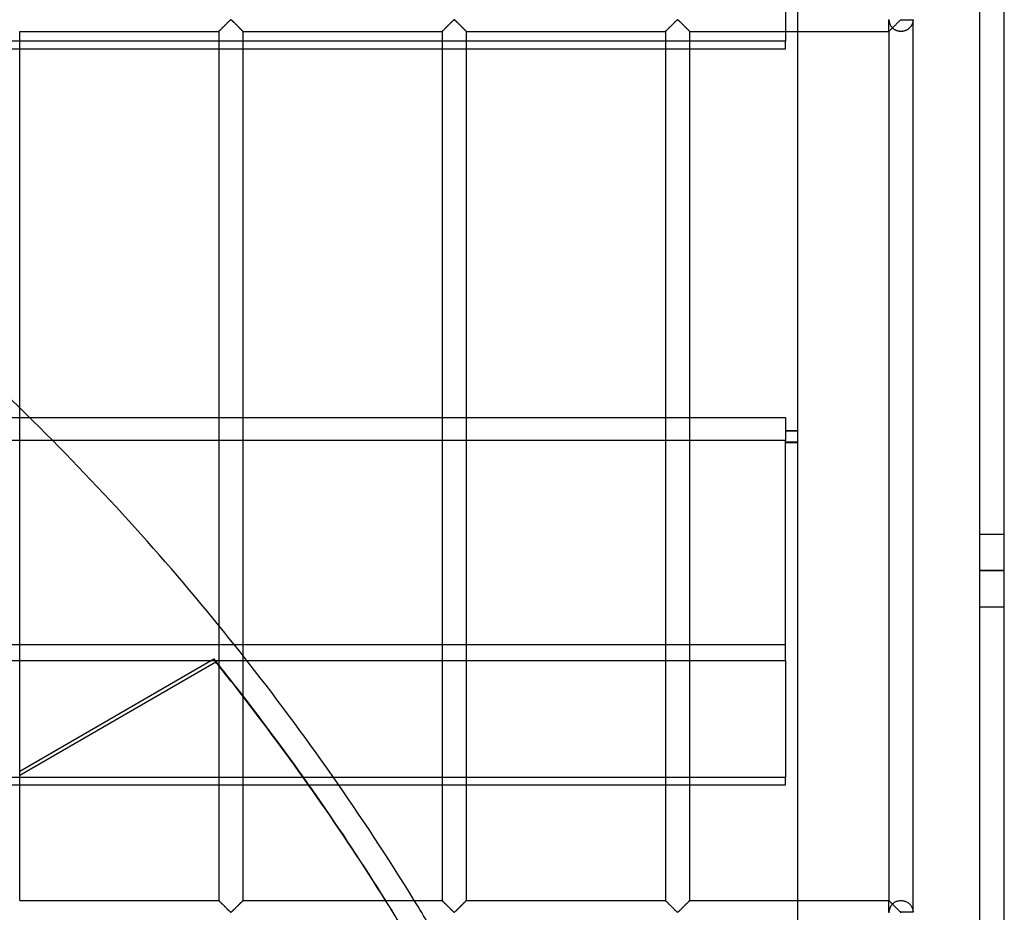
# Model space of a CAD drawing. Header units: millimetres. Extents: x -572 to 572, y -572 to 572.
# Tile 58 of 59: x 370 to 572, y 276 to 459. Entities that reach past the tile are written whole.
import ezdxf

# ---------------------------------------------------------------- set-up
doc = ezdxf.new("R2010")
doc.units = ezdxf.units.MM
doc.layers.add('MAIN-1', color=7, linetype='Continuous')
doc.layers.add('MAIN-2', color=7, linetype='Continuous')

msp = doc.modelspace()

# ---------------------------------------------------------------- linework, layer by layer
at = {"layer": 'MAIN-1'}
for p, q in [((572.5, -572.5), (572.5, 572.5)), ((411.65, 457.59), (411.76, 457.7)), ((411.76, 457.7), (411.87, 457.81)), ((411.87, 457.81), (411.99, 457.92)), ((411.99, 457.92), (412.11, 458.04)), ((412.11, 458.04), (412.23, 458.16)), ((412.23, 458.16), (412.35, 458.28)), ((412.35, 458.28), (412.47, 458.4)), ((412.47, 458.4), (412.58, 458.52)), ((412.58, 458.52), (412.7, 458.63)), ((412.7, 458.63), (412.81, 458.75)), ((412.81, 458.75), (412.93, 458.86)), ((412.93, 458.86), (413.03, 458.96)), ((413.03, 458.96), (413.13, 459.06)), ((413.13, 459.06), (413.23, 459.16)), ((413.23, 459.16), (413.32, 459.24)), ((413.32, 459.24), (413.44, 459.3)), ((413.44, 459.3), (413.51, 459.27)), ((413.51, 459.27), (413.57, 459.23)), ((413.57, 459.23), (413.62, 459.18)), ((413.62, 459.18), (413.67, 459.13)), ((413.67, 459.13), (413.73, 459.08)), ((413.73, 459.08), (413.79, 459.02)), ((413.79, 459.02), (413.84, 458.96)), ((413.84, 458.96), (413.91, 458.9)), ((413.91, 458.9), (413.97, 458.84)), ((413.97, 458.84), (414.03, 458.78)), ((414.03, 458.78), (414.1, 458.71)), ((414.1, 458.71), (414.16, 458.65)), ((414.16, 458.65), (414.23, 458.58)), ((414.23, 458.58), (414.3, 458.51)), ((414.3, 458.51), (414.36, 458.45)), ((414.36, 458.45), (414.43, 458.38)), ((414.43, 458.38), (414.5, 458.31)), ((414.5, 458.31), (414.57, 458.24)), ((414.57, 458.24), (414.64, 458.17)), ((414.64, 458.17), (414.71, 458.1)), ((414.71, 458.1), (414.78, 458.03)), ((414.78, 458.03), (414.84, 457.97)), ((414.84, 457.97), (414.91, 457.9)), ((414.91, 457.9), (414.98, 457.83)), ((414.98, 457.83), (415.04, 457.77)), ((415.04, 457.77), (415.11, 457.7)), ((415.11, 457.7), (415.17, 457.64)), ((457.59, 457.59), (457.7, 457.7)), ((457.7, 457.7), (457.81, 457.81)), ((457.81, 457.81), (457.93, 457.92)), ((457.93, 457.92), (458.04, 458.04)), ((458.04, 458.04), (458.16, 458.16)), ((458.16, 458.16), (458.28, 458.28)), ((458.28, 458.28), (458.4, 458.4)), ((458.4, 458.4), (458.52, 458.52)), ((458.52, 458.52), (458.64, 458.63)), ((458.64, 458.63), (458.75, 458.75)), ((458.75, 458.75), (458.86, 458.86)), ((458.86, 458.86), (458.97, 458.96)), ((458.97, 458.96), (459.07, 459.06)), ((459.07, 459.06), (459.17, 459.16)), ((459.17, 459.16), (459.26, 459.24)), ((459.26, 459.24), (459.37, 459.3)), ((459.37, 459.3), (459.45, 459.27)), ((459.45, 459.27), (459.5, 459.23)), ((459.5, 459.23), (459.56, 459.18)), ((459.56, 459.18), (459.61, 459.13)), ((459.61, 459.13), (459.67, 459.08)), ((459.67, 459.08), (459.72, 459.02)), ((459.72, 459.02), (459.78, 458.96)), ((459.78, 458.96), (459.84, 458.9)), ((459.84, 458.9), (459.91, 458.84)), ((459.91, 458.84), (459.97, 458.78)), ((459.97, 458.78), (460.03, 458.71)), ((460.03, 458.71), (460.1, 458.65)), ((460.1, 458.65), (460.17, 458.58)), ((460.17, 458.58), (460.23, 458.51)), ((460.23, 458.51), (460.3, 458.45)), ((460.3, 458.45), (460.37, 458.38)), ((460.37, 458.38), (460.44, 458.31)), ((460.44, 458.31), (460.51, 458.24)), ((460.51, 458.24), (460.58, 458.17)), ((460.58, 458.17), (460.65, 458.1)), ((460.65, 458.1), (460.71, 458.03)), ((460.71, 458.03), (460.78, 457.97)), ((460.78, 457.97), (460.85, 457.9)), ((460.85, 457.9), (460.92, 457.83)), ((460.92, 457.83), (460.98, 457.77)), ((460.98, 457.77), (461.05, 457.7)), ((461.05, 457.7), (461.11, 457.64)), ((503.53, 457.59), (503.63, 457.7)), ((503.63, 457.7), (503.75, 457.81)), ((503.75, 457.81), (503.86, 457.92)), ((503.86, 457.92), (503.98, 458.04)), ((503.98, 458.04), (504.1, 458.16)), ((504.1, 458.16), (504.22, 458.28)), ((504.22, 458.28), (504.34, 458.4)), ((504.34, 458.4), (504.46, 458.52)), ((504.46, 458.52), (504.58, 458.63)), ((504.58, 458.63), (504.69, 458.75)), ((504.69, 458.75), (504.8, 458.86)), ((504.8, 458.86), (504.91, 458.96)), ((504.91, 458.96), (505.01, 459.06)), ((505.01, 459.06), (505.11, 459.16)), ((505.11, 459.16), (505.2, 459.24)), ((505.2, 459.24), (505.31, 459.3)), ((505.31, 459.3), (505.39, 459.27)), ((505.39, 459.27), (505.44, 459.23)), ((505.44, 459.23), (505.49, 459.18)), ((505.49, 459.18), (505.55, 459.13)), ((505.55, 459.13), (505.6, 459.08)), ((505.6, 459.08), (505.66, 459.02)), ((505.66, 459.02), (505.72, 458.96)), ((505.72, 458.96), (505.78, 458.9)), ((505.78, 458.9), (505.84, 458.84)), ((505.84, 458.84), (505.91, 458.78)), ((505.91, 458.78), (505.97, 458.71)), ((505.97, 458.71), (506.04, 458.65)), ((506.04, 458.65), (506.1, 458.58)), ((506.1, 458.58), (506.17, 458.51)), ((506.17, 458.51), (506.24, 458.45)), ((506.24, 458.45), (506.31, 458.38)), ((506.31, 458.38), (506.38, 458.31)), ((506.38, 458.31), (506.44, 458.24)), ((506.44, 458.24), (506.51, 458.17)), ((506.51, 458.17), (506.58, 458.1)), ((506.58, 458.1), (506.65, 458.03)), ((506.65, 458.03), (506.72, 457.97)), ((506.72, 457.97), (506.79, 457.9)), ((506.79, 457.9), (506.85, 457.83)), ((506.85, 457.83), (506.92, 457.77)), ((506.92, 457.77), (506.98, 457.7)), ((506.98, 457.7), (507.05, 457.64)), ((549.46, 457.59), (549.57, 457.7)), ((549.57, 457.7), (549.68, 457.81)), ((549.68, 457.81), (549.8, 457.92)), ((549.8, 457.92), (549.92, 458.04)), ((549.92, 458.04), (550.04, 458.16)), ((550.04, 458.16), (550.16, 458.28)), ((550.16, 458.28), (550.28, 458.4)), ((550.28, 458.4), (550.4, 458.52)), ((550.4, 458.52), (550.51, 458.63)), ((550.51, 458.63), (550.63, 458.75)), ((550.63, 458.75), (550.74, 458.86)), ((550.74, 458.86), (550.85, 458.96)), ((550.85, 458.96), (550.95, 459.06)), ((550.95, 459.06), (551.04, 459.16)), ((551.04, 459.16), (551.14, 459.24)), ((551.14, 459.24), (551.25, 459.3)), ((551.25, 459.3), (551.25, 459.37)), ((551.25, 459.3), (553.75, 459.3)), ((553.75, 275.7), (553.75, 459.3)), ((370, 278.12), (370, 456.88)), ((370, 456.88), (410.94, 456.88)), ((410.94, 456.88), (410.94, 278.12)), ((410.94, 456.88), (410.95, 456.88)), ((410.95, 456.88), (410.97, 456.9)), ((410.97, 456.9), (411, 456.94)), ((411, 456.94), (411.05, 456.98)), ((411.05, 456.98), (411.11, 457.04)), ((411.11, 457.04), (411.18, 457.11)), ((411.18, 457.11), (411.26, 457.19)), ((411.26, 457.19), (411.35, 457.28)), ((411.35, 457.28), (411.44, 457.38)), ((411.44, 457.38), (411.55, 457.48)), ((411.55, 457.48), (411.65, 457.59)), ((415.17, 457.64), (415.23, 457.58)), ((415.23, 457.58), (415.29, 457.52)), ((415.29, 457.52), (415.35, 457.46)), ((415.35, 457.46), (415.41, 457.4)), ((415.41, 457.4), (415.47, 457.34)), ((415.47, 457.34), (415.52, 457.29)), ((415.52, 457.29), (415.58, 457.24)), ((415.58, 457.24), (415.63, 457.19)), ((415.63, 457.19), (415.67, 457.14)), ((415.67, 457.14), (415.72, 457.09)), ((415.72, 457.09), (415.76, 457.05)), ((415.76, 457.05), (415.79, 457.02)), ((415.79, 457.02), (415.83, 456.98)), ((415.83, 456.98), (415.86, 456.96)), ((415.86, 456.96), (415.88, 456.93)), ((415.88, 456.93), (415.9, 456.91)), ((415.9, 456.91), (415.92, 456.9)), ((415.92, 456.9), (415.93, 456.88)), ((415.93, 456.88), (415.93, 456.88)), ((415.93, 456.88), (415.94, 456.88)), ((415.94, 278.12), (415.94, 456.88)), ((415.94, 456.88), (456.88, 456.88)), ((456.88, 456.88), (456.9, 456.9)), ((456.88, 456.88), (456.88, 278.12)), ((456.88, 456.88), (456.88, 456.88)), ((456.9, 456.9), (456.94, 456.94)), ((456.94, 456.94), (456.98, 456.98)), ((456.98, 456.98), (457.04, 457.04)), ((457.04, 457.04), (457.11, 457.11)), ((457.11, 457.11), (457.2, 457.19)), ((457.2, 457.19), (457.28, 457.28)), ((457.28, 457.28), (457.38, 457.38)), ((457.38, 457.38), (457.48, 457.48)), ((457.48, 457.48), (457.59, 457.59)), ((461.11, 457.64), (461.17, 457.58)), ((461.17, 457.58), (461.23, 457.52)), ((461.23, 457.52), (461.29, 457.46)), ((461.29, 457.46), (461.35, 457.4)), ((461.35, 457.4), (461.41, 457.34)), ((461.41, 457.34), (461.46, 457.29)), ((461.46, 457.29), (461.51, 457.24)), ((461.51, 457.24), (461.56, 457.19)), ((461.56, 457.19), (461.61, 457.14)), ((461.61, 457.14), (461.65, 457.09)), ((461.65, 457.09), (461.69, 457.05)), ((461.69, 457.05), (461.73, 457.02)), ((461.73, 457.02), (461.76, 456.98)), ((461.76, 456.98), (461.79, 456.96)), ((461.79, 456.96), (461.82, 456.93)), ((461.82, 456.93), (461.84, 456.91)), ((461.84, 456.91), (461.85, 456.9)), ((461.85, 456.9), (461.86, 456.88)), ((461.86, 456.88), (461.87, 456.88)), ((461.87, 278.12), (461.87, 456.88)), ((461.87, 456.88), (461.87, 456.88)), ((461.87, 456.88), (502.81, 456.88)), ((502.81, 456.88), (502.81, 278.12)), ((502.81, 456.88), (502.82, 456.88)), ((502.82, 456.88), (502.84, 456.9)), ((502.84, 456.9), (502.88, 456.94)), ((502.88, 456.94), (502.92, 456.98)), ((502.92, 456.98), (502.98, 457.04)), ((502.98, 457.04), (503.05, 457.11)), ((503.05, 457.11), (503.13, 457.19)), ((503.13, 457.19), (503.22, 457.28)), ((503.22, 457.28), (503.32, 457.38)), ((503.32, 457.38), (503.42, 457.48)), ((503.42, 457.48), (503.53, 457.59)), ((507.05, 457.64), (507.11, 457.58)), ((507.11, 457.58), (507.17, 457.52)), ((507.17, 457.52), (507.23, 457.46)), ((507.23, 457.46), (507.29, 457.4)), ((507.29, 457.4), (507.34, 457.34)), ((507.34, 457.34), (507.4, 457.29)), ((507.4, 457.29), (507.45, 457.24)), ((507.45, 457.24), (507.5, 457.19)), ((507.5, 457.19), (507.55, 457.14)), ((507.55, 457.14), (507.59, 457.09)), ((507.59, 457.09), (507.63, 457.05)), ((507.63, 457.05), (507.67, 457.02)), ((507.67, 457.02), (507.7, 456.98)), ((507.7, 456.98), (507.73, 456.96)), ((507.73, 456.96), (507.75, 456.93)), ((507.75, 456.93), (507.78, 456.91)), ((507.78, 456.91), (507.79, 456.9)), ((507.79, 456.9), (507.8, 456.88)), ((507.8, 456.88), (507.81, 456.88)), ((507.81, 278.12), (507.81, 456.88)), ((507.81, 456.88), (507.81, 456.88)), ((507.81, 456.88), (548.75, 456.88)), ((530, 456.88), (530, 278.12)), ((548.75, 456.88), (548.75, 278.12)), ((548.75, 456.88), (548.76, 456.88)), ((548.76, 456.88), (548.78, 456.9)), ((548.78, 456.9), (548.81, 456.94)), ((548.81, 456.94), (548.86, 456.98)), ((548.86, 456.98), (548.92, 457.04)), ((548.92, 457.04), (548.99, 457.11)), ((548.99, 457.11), (549.07, 457.19)), ((549.07, 457.19), (549.16, 457.28)), ((549.16, 457.28), (549.26, 457.38)), ((549.26, 457.38), (549.36, 457.48)), ((549.36, 457.48), (549.46, 457.59)), ((370, 377.49), (372.02, 377.49)), ((376.78, 372.74), (370, 372.74)), ((370, 304.74), (409.96, 327.81)), ((370, 327.49), (409.4, 327.49)), ((410.36, 327.14), (370, 303.84)), ((409.96, 327.81), (410.36, 327.14)), ((410.22, 327.49), (410.94, 327.49)), ((415.94, 327.49), (416.71, 327.49)), ((434.54, 303.44), (428.4, 303.44)), ((429.49, 301.9), (435.61, 301.9)), ((370, 278.12), (410.94, 278.12)), ((410.95, 278.12), (410.94, 278.12)), ((410.94, 278.12), (410.94, 278.12)), ((410.96, 278.1), (410.95, 278.12)), ((410.97, 278.09), (410.96, 278.1)), ((411, 278.07), (410.97, 278.09)), ((411.02, 278.04), (411, 278.07)), ((411.05, 278.02), (411.02, 278.04)), ((411.08, 277.98), (411.05, 278.02)), ((411.12, 277.95), (411.08, 277.98)), ((411.16, 277.91), (411.12, 277.95)), ((411.2, 277.86), (411.16, 277.91)), ((411.25, 277.81), (411.2, 277.86)), ((411.3, 277.76), (411.25, 277.81)), ((411.35, 277.71), (411.3, 277.76)), ((411.41, 277.66), (411.35, 277.71)), ((411.46, 277.6), (411.41, 277.66)), ((411.52, 277.54), (411.46, 277.6)), ((411.58, 277.48), (411.52, 277.54)), ((411.64, 277.42), (411.58, 277.48)), ((415.33, 277.52), (415.22, 277.41)), ((415.43, 277.62), (415.33, 277.52)), ((415.53, 277.72), (415.43, 277.62)), ((415.62, 277.81), (415.53, 277.72)), ((415.7, 277.89), (415.62, 277.81)), ((415.77, 277.96), (415.7, 277.89)), ((415.83, 278.02), (415.77, 277.96)), ((415.87, 278.06), (415.83, 278.02)), ((415.91, 278.1), (415.87, 278.06)), ((415.93, 278.12), (415.91, 278.1)), ((415.94, 278.12), (415.93, 278.12)), ((415.94, 278.12), (456.88, 278.12)), ((456.89, 278.12), (456.88, 278.12)), ((456.88, 278.12), (456.88, 278.12)), ((456.9, 278.1), (456.89, 278.12)), ((456.91, 278.09), (456.9, 278.1)), ((456.93, 278.07), (456.91, 278.09)), ((456.96, 278.04), (456.93, 278.07)), ((456.99, 278.02), (456.96, 278.04)), ((457.02, 277.98), (456.99, 278.02)), ((457.06, 277.95), (457.02, 277.98)), ((457.1, 277.91), (457.06, 277.95)), ((457.14, 277.86), (457.1, 277.91)), ((457.19, 277.81), (457.14, 277.86)), ((457.24, 277.76), (457.19, 277.81)), ((457.29, 277.71), (457.24, 277.76)), ((457.34, 277.66), (457.29, 277.71)), ((457.4, 277.6), (457.34, 277.66)), ((457.46, 277.54), (457.4, 277.6)), ((457.52, 277.48), (457.46, 277.54)), ((457.58, 277.42), (457.52, 277.48)), ((461.27, 277.52), (461.16, 277.41)), ((461.37, 277.62), (461.27, 277.52)), ((461.47, 277.72), (461.37, 277.62)), ((461.55, 277.81), (461.47, 277.72)), ((461.64, 277.89), (461.55, 277.81)), ((461.71, 277.96), (461.64, 277.89)), ((461.77, 278.02), (461.71, 277.96)), ((461.81, 278.06), (461.77, 278.02)), ((461.85, 278.1), (461.81, 278.06)), ((461.87, 278.12), (461.85, 278.1)), ((461.87, 278.12), (461.87, 278.12)), ((461.87, 278.12), (502.81, 278.12)), ((502.82, 278.12), (502.81, 278.12)), ((502.83, 278.1), (502.82, 278.12)), ((502.82, 278.12), (502.82, 278.12)), ((502.85, 278.09), (502.83, 278.1)), ((502.87, 278.07), (502.85, 278.09)), ((502.89, 278.04), (502.87, 278.07)), ((502.92, 278.02), (502.89, 278.04)), ((502.96, 277.98), (502.92, 278.02)), ((502.99, 277.95), (502.96, 277.98)), ((503.03, 277.91), (502.99, 277.95)), ((503.08, 277.86), (503.03, 277.91)), ((503.12, 277.81), (503.08, 277.86)), ((503.17, 277.76), (503.12, 277.81)), ((503.23, 277.71), (503.17, 277.76)), ((503.28, 277.66), (503.23, 277.71)), ((503.34, 277.6), (503.28, 277.66)), ((503.4, 277.54), (503.34, 277.6)), ((503.46, 277.48), (503.4, 277.54)), ((503.52, 277.42), (503.46, 277.48)), ((507.2, 277.52), (507.1, 277.41)), ((507.31, 277.62), (507.2, 277.52)), ((507.4, 277.72), (507.31, 277.62)), ((507.49, 277.81), (507.4, 277.72)), ((507.57, 277.89), (507.49, 277.81)), ((507.64, 277.96), (507.57, 277.89)), ((507.7, 278.02), (507.64, 277.96)), ((507.75, 278.06), (507.7, 278.02)), ((507.78, 278.1), (507.75, 278.06)), ((507.8, 278.12), (507.78, 278.1)), ((507.81, 278.12), (507.8, 278.12)), ((507.81, 278.12), (548.75, 278.12)), ((548.76, 278.12), (548.75, 278.12)), ((548.75, 278.12), (548.75, 278.12)), ((548.77, 278.1), (548.76, 278.12)), ((548.79, 278.09), (548.77, 278.1)), ((548.81, 278.07), (548.79, 278.09)), ((548.83, 278.04), (548.81, 278.07)), ((548.86, 278.02), (548.83, 278.04)), ((548.89, 277.98), (548.86, 278.02)), ((548.93, 277.95), (548.89, 277.98)), ((548.97, 277.91), (548.93, 277.95)), ((549.01, 277.86), (548.97, 277.91)), ((549.06, 277.81), (549.01, 277.86)), ((549.11, 277.76), (549.06, 277.81)), ((549.16, 277.71), (549.11, 277.76)), ((549.22, 277.66), (549.16, 277.71)), ((549.28, 277.6), (549.22, 277.66)), ((549.33, 277.54), (549.28, 277.6)), ((549.39, 277.48), (549.33, 277.54)), ((549.45, 277.42), (549.39, 277.48)), ((411.7, 277.36), (411.64, 277.42)), ((411.77, 277.3), (411.7, 277.36)), ((411.83, 277.23), (411.77, 277.3)), ((411.9, 277.17), (411.83, 277.23)), ((411.96, 277.1), (411.9, 277.17)), ((412.03, 277.03), (411.96, 277.1)), ((412.1, 276.97), (412.03, 277.03)), ((412.17, 276.9), (412.1, 276.97)), ((412.24, 276.83), (412.17, 276.9)), ((412.31, 276.76), (412.24, 276.83)), ((412.37, 276.69), (412.31, 276.76)), ((412.44, 276.62), (412.37, 276.69)), ((412.51, 276.55), (412.44, 276.62)), ((412.58, 276.49), (412.51, 276.55)), ((412.65, 276.42), (412.58, 276.49)), ((412.71, 276.35), (412.65, 276.42)), ((412.78, 276.29), (412.71, 276.35)), ((412.84, 276.22), (412.78, 276.29)), ((412.91, 276.16), (412.84, 276.22)), ((412.97, 276.1), (412.91, 276.16)), ((413.03, 276.04), (412.97, 276.1)), ((413.09, 275.98), (413.03, 276.04)), ((413.15, 275.92), (413.09, 275.98)), ((413.2, 275.87), (413.15, 275.92)), ((413.26, 275.82), (413.2, 275.87)), ((413.31, 275.77), (413.26, 275.82)), ((413.36, 275.73), (413.31, 275.77)), ((413.44, 275.7), (413.36, 275.73)), ((413.55, 275.76), (413.44, 275.7)), ((413.64, 275.84), (413.55, 275.76)), ((413.74, 275.94), (413.64, 275.84)), ((413.84, 276.04), (413.74, 275.94)), ((413.95, 276.14), (413.84, 276.04)), ((414.06, 276.25), (413.95, 276.14)), ((414.17, 276.37), (414.06, 276.25)), ((414.29, 276.48), (414.17, 276.37)), ((414.41, 276.6), (414.29, 276.48)), ((414.53, 276.72), (414.41, 276.6)), ((414.65, 276.84), (414.53, 276.72)), ((414.77, 276.96), (414.65, 276.84)), ((414.89, 277.08), (414.77, 276.96)), ((415, 277.19), (414.89, 277.08)), ((415.12, 277.3), (415, 277.19)), ((415.22, 277.41), (415.12, 277.3)), ((457.64, 277.36), (457.58, 277.42)), ((457.7, 277.3), (457.64, 277.36)), ((457.77, 277.23), (457.7, 277.3)), ((457.83, 277.17), (457.77, 277.23)), ((457.9, 277.1), (457.83, 277.17)), ((457.97, 277.03), (457.9, 277.1)), ((458.04, 276.97), (457.97, 277.03)), ((458.1, 276.9), (458.04, 276.97)), ((458.17, 276.83), (458.1, 276.9)), ((458.24, 276.76), (458.17, 276.83)), ((458.31, 276.69), (458.24, 276.76)), ((458.38, 276.62), (458.31, 276.69)), ((458.45, 276.55), (458.38, 276.62)), ((458.52, 276.49), (458.45, 276.55)), ((458.58, 276.42), (458.52, 276.49)), ((458.65, 276.35), (458.58, 276.42)), ((458.72, 276.29), (458.65, 276.35)), ((458.78, 276.22), (458.72, 276.29)), ((458.84, 276.16), (458.78, 276.22)), ((458.91, 276.1), (458.84, 276.16)), ((458.97, 276.04), (458.91, 276.1)), ((459.03, 275.98), (458.97, 276.04)), ((459.08, 275.92), (459.03, 275.98)), ((459.14, 275.87), (459.08, 275.92)), ((459.19, 275.82), (459.14, 275.87)), ((459.25, 275.77), (459.19, 275.82)), ((459.3, 275.73), (459.25, 275.77)), ((459.37, 275.7), (459.3, 275.73)), ((459.49, 275.76), (459.37, 275.7)), ((459.58, 275.84), (459.49, 275.76)), ((459.68, 275.94), (459.58, 275.84)), ((459.78, 276.04), (459.68, 275.94)), ((459.89, 276.14), (459.78, 276.04)), ((460, 276.25), (459.89, 276.14)), ((460.11, 276.37), (460, 276.25)), ((460.23, 276.48), (460.11, 276.37)), ((460.35, 276.6), (460.23, 276.48)), ((460.47, 276.72), (460.35, 276.6)), ((460.59, 276.84), (460.47, 276.72)), ((460.71, 276.96), (460.59, 276.84)), ((460.82, 277.08), (460.71, 276.96)), ((460.94, 277.19), (460.82, 277.08)), ((461.05, 277.3), (460.94, 277.19)), ((461.16, 277.41), (461.05, 277.3)), ((503.58, 277.36), (503.52, 277.42)), ((503.64, 277.3), (503.58, 277.36)), ((503.71, 277.23), (503.64, 277.3)), ((503.77, 277.17), (503.71, 277.23)), ((503.84, 277.1), (503.77, 277.17)), ((503.91, 277.03), (503.84, 277.1)), ((503.97, 276.97), (503.91, 277.03)), ((504.04, 276.9), (503.97, 276.97)), ((504.11, 276.83), (504.04, 276.9)), ((504.18, 276.76), (504.11, 276.83)), ((504.25, 276.69), (504.18, 276.76)), ((504.32, 276.62), (504.25, 276.69)), ((504.39, 276.55), (504.32, 276.62)), ((504.45, 276.49), (504.39, 276.55)), ((504.52, 276.42), (504.45, 276.49)), ((504.59, 276.35), (504.52, 276.42)), ((504.65, 276.29), (504.59, 276.35)), ((504.72, 276.22), (504.65, 276.29)), ((504.78, 276.16), (504.72, 276.22)), ((504.84, 276.1), (504.78, 276.16)), ((504.91, 276.04), (504.84, 276.1)), ((504.96, 275.98), (504.91, 276.04)), ((505.02, 275.92), (504.96, 275.98)), ((505.08, 275.87), (505.02, 275.92)), ((505.13, 275.82), (505.08, 275.87)), ((505.18, 275.77), (505.13, 275.82)), ((505.24, 275.73), (505.18, 275.77)), ((505.31, 275.7), (505.24, 275.73)), ((505.43, 275.76), (505.31, 275.7)), ((505.52, 275.84), (505.43, 275.76)), ((505.62, 275.94), (505.52, 275.84)), ((505.72, 276.04), (505.62, 275.94)), ((505.82, 276.14), (505.72, 276.04)), ((505.94, 276.25), (505.82, 276.14)), ((506.05, 276.37), (505.94, 276.25)), ((506.17, 276.48), (506.05, 276.37)), ((506.28, 276.6), (506.17, 276.48)), ((506.4, 276.72), (506.28, 276.6)), ((506.52, 276.84), (506.4, 276.72)), ((506.64, 276.96), (506.52, 276.84)), ((506.76, 277.08), (506.64, 276.96)), ((506.88, 277.19), (506.76, 277.08)), ((506.99, 277.3), (506.88, 277.19)), ((507.1, 277.41), (506.99, 277.3)), ((549.52, 277.36), (549.45, 277.42)), ((549.58, 277.3), (549.52, 277.36)), ((549.64, 277.23), (549.58, 277.3)), ((549.71, 277.17), (549.64, 277.23)), ((549.78, 277.1), (549.71, 277.17)), ((549.84, 277.03), (549.78, 277.1)), ((549.91, 276.97), (549.84, 277.03)), ((549.98, 276.9), (549.91, 276.97)), ((550.05, 276.83), (549.98, 276.9)), ((550.12, 276.76), (550.05, 276.83)), ((550.19, 276.69), (550.12, 276.76)), ((550.26, 276.62), (550.19, 276.69)), ((550.32, 276.55), (550.26, 276.62)), ((550.39, 276.49), (550.32, 276.55)), ((550.46, 276.42), (550.39, 276.49)), ((550.52, 276.35), (550.46, 276.42)), ((550.59, 276.29), (550.52, 276.35)), ((550.66, 276.22), (550.59, 276.29)), ((550.72, 276.16), (550.66, 276.22)), ((550.78, 276.1), (550.72, 276.16)), ((550.84, 276.04), (550.78, 276.1)), ((550.9, 275.98), (550.84, 276.04)), ((550.96, 275.92), (550.9, 275.98)), ((551.02, 275.87), (550.96, 275.92)), ((551.07, 275.82), (551.02, 275.87)), ((551.12, 275.77), (551.07, 275.82)), ((551.18, 275.73), (551.12, 275.77)), ((551.25, 275.7), (551.18, 275.73)), ((551.25, 275.62), (551.25, 275.7)), ((553.75, 275.7), (551.25, 275.7))]:
    msp.add_line(p, q, dxfattribs=at)
for start, end in [(39.1627, 45.7243), (31.6524, 38.2991)]:
    msp.add_arc((0, 0), 530, start, end, dxfattribs=at)
for centre, major_axis, start_param, end_param in [((-0.2, 0.34), (-454.66, -262.5), -2.992582, -2.989579), ((0.2, -0.34), (454.66, 262.5), 0.150217, 0.152013), ((-0.2, 0.34), (-454.66, -262.5), -3.1072, -3.008168), ((0.2, -0.34), (454.66, 262.5), 0.035934, 0.134655)]:
    msp.add_ellipse(centre, major_axis=major_axis, ratio=0.987688, start_param=start_param, end_param=end_param, dxfattribs=at)
at = {"layer": 'MAIN-2'}
for p, q in [((567.5, -567.5), (567.5, 567.5)), ((527.5, 478.92), (527.5, 454.87)), ((530, 461.87), (530, 456.88)), ((411.77, 457.71), (411.68, 457.62)), ((411.86, 457.8), (411.77, 457.71)), ((411.95, 457.89), (411.86, 457.8)), ((412.05, 457.98), (411.95, 457.89)), ((412.14, 458.08), (412.05, 457.98)), ((412.24, 458.18), (412.14, 458.08)), ((412.34, 458.27), (412.24, 458.18)), ((412.43, 458.37), (412.34, 458.27)), ((412.53, 458.46), (412.43, 458.37)), ((412.62, 458.56), (412.53, 458.46)), ((412.72, 458.65), (412.62, 458.56)), ((412.81, 458.74), (412.72, 458.65)), ((412.9, 458.83), (412.81, 458.74)), ((412.99, 458.92), (412.9, 458.83)), ((413.07, 459), (412.99, 458.92)), ((413.15, 459.08), (413.07, 459)), ((413.23, 459.16), (413.15, 459.08)), ((413.3, 459.22), (413.23, 459.16)), ((413.38, 459.29), (413.3, 459.22)), ((413.49, 459.29), (413.38, 459.29)), ((413.57, 459.22), (413.49, 459.29)), ((413.65, 459.16), (413.57, 459.22)), ((413.72, 459.08), (413.65, 459.16)), ((413.8, 459), (413.72, 459.08)), ((413.89, 458.92), (413.8, 459)), ((413.98, 458.83), (413.89, 458.92)), ((414.07, 458.74), (413.98, 458.83)), ((414.16, 458.65), (414.07, 458.74)), ((414.25, 458.56), (414.16, 458.65)), ((414.35, 458.46), (414.25, 458.56)), ((414.44, 458.37), (414.35, 458.46)), ((414.54, 458.27), (414.44, 458.37)), ((414.63, 458.18), (414.54, 458.27)), ((414.73, 458.08), (414.63, 458.18)), ((414.83, 457.98), (414.73, 458.08)), ((414.92, 457.89), (414.83, 457.98)), ((415.02, 457.8), (414.92, 457.89)), ((415.11, 457.71), (415.02, 457.8)), ((415.19, 457.62), (415.11, 457.71)), ((457.71, 457.71), (457.62, 457.62)), ((457.8, 457.8), (457.71, 457.71)), ((457.89, 457.89), (457.8, 457.8)), ((457.99, 457.98), (457.89, 457.89)), ((458.08, 458.08), (457.99, 457.98)), ((458.18, 458.18), (458.08, 458.08)), ((458.27, 458.27), (458.18, 458.18)), ((458.37, 458.37), (458.27, 458.27)), ((458.47, 458.46), (458.37, 458.37)), ((458.56, 458.56), (458.47, 458.46)), ((458.65, 458.65), (458.56, 458.56)), ((458.75, 458.74), (458.65, 458.65)), ((458.84, 458.83), (458.75, 458.74)), ((458.92, 458.92), (458.84, 458.83)), ((459.01, 459), (458.92, 458.92)), ((459.09, 459.08), (459.01, 459)), ((459.17, 459.16), (459.09, 459.08)), ((459.24, 459.22), (459.17, 459.16)), ((459.32, 459.29), (459.24, 459.22)), ((459.43, 459.29), (459.32, 459.29)), ((459.51, 459.22), (459.43, 459.29)), ((459.58, 459.16), (459.51, 459.22)), ((459.66, 459.08), (459.58, 459.16)), ((459.74, 459), (459.66, 459.08)), ((459.83, 458.92), (459.74, 459)), ((459.91, 458.83), (459.83, 458.92)), ((460, 458.74), (459.91, 458.83)), ((460.1, 458.65), (460, 458.74)), ((460.19, 458.56), (460.1, 458.65)), ((460.28, 458.46), (460.19, 458.56)), ((460.38, 458.37), (460.28, 458.46)), ((460.48, 458.27), (460.38, 458.37)), ((460.57, 458.18), (460.48, 458.27)), ((460.67, 458.08), (460.57, 458.18)), ((460.76, 457.98), (460.67, 458.08)), ((460.86, 457.89), (460.76, 457.98)), ((460.95, 457.8), (460.86, 457.89)), ((461.04, 457.71), (460.95, 457.8)), ((461.13, 457.62), (461.04, 457.71)), ((503.64, 457.71), (503.56, 457.62)), ((503.73, 457.8), (503.64, 457.71)), ((503.83, 457.89), (503.73, 457.8)), ((503.92, 457.98), (503.83, 457.89)), ((504.02, 458.08), (503.92, 457.98)), ((504.12, 458.18), (504.02, 458.08)), ((504.21, 458.27), (504.12, 458.18)), ((504.31, 458.37), (504.21, 458.27)), ((504.4, 458.46), (504.31, 458.37)), ((504.5, 458.56), (504.4, 458.46)), ((504.59, 458.65), (504.5, 458.56)), ((504.68, 458.74), (504.59, 458.65)), ((504.77, 458.83), (504.68, 458.74)), ((504.86, 458.92), (504.77, 458.83)), ((504.95, 459), (504.86, 458.92)), ((505.03, 459.08), (504.95, 459)), ((505.1, 459.16), (505.03, 459.08)), ((505.18, 459.22), (505.1, 459.16)), ((505.26, 459.29), (505.18, 459.22)), ((505.37, 459.29), (505.26, 459.29)), ((505.45, 459.22), (505.37, 459.29)), ((505.52, 459.16), (505.45, 459.22)), ((505.6, 459.08), (505.52, 459.16)), ((505.68, 459), (505.6, 459.08)), ((505.76, 458.92), (505.68, 459)), ((505.85, 458.83), (505.76, 458.92)), ((505.94, 458.74), (505.85, 458.83)), ((506.03, 458.65), (505.94, 458.74)), ((506.13, 458.56), (506.03, 458.65)), ((506.22, 458.46), (506.13, 458.56)), ((506.32, 458.37), (506.22, 458.46)), ((506.41, 458.27), (506.32, 458.37)), ((506.51, 458.18), (506.41, 458.27)), ((506.61, 458.08), (506.51, 458.18)), ((506.7, 457.98), (506.61, 458.08)), ((506.8, 457.89), (506.7, 457.98)), ((506.89, 457.8), (506.8, 457.89)), ((506.98, 457.71), (506.89, 457.8)), ((507.07, 457.62), (506.98, 457.71)), ((548.75, 456.88), (548.75, 459.3)), ((553.09, 457.68), (553.02, 457.61)), ((553.15, 457.75), (553.09, 457.68)), ((553.2, 457.81), (553.15, 457.75)), ((553.26, 457.88), (553.2, 457.81)), ((553.31, 457.96), (553.26, 457.88)), ((553.36, 458.03), (553.31, 457.96)), ((553.4, 458.1), (553.36, 458.03)), ((553.44, 458.17), (553.4, 458.1)), ((553.48, 458.25), (553.44, 458.17)), ((553.52, 458.32), (553.48, 458.25)), ((553.55, 458.39), (553.52, 458.32)), ((553.58, 458.46), (553.55, 458.39)), ((553.6, 458.53), (553.58, 458.46)), ((553.63, 458.6), (553.6, 458.53)), ((553.65, 458.67), (553.63, 458.6)), ((553.67, 458.74), (553.65, 458.67)), ((553.68, 458.81), (553.67, 458.74)), ((553.7, 458.87), (553.68, 458.81)), ((553.71, 458.94), (553.7, 458.87)), ((553.72, 459), (553.71, 458.94)), ((553.73, 459.06), (553.72, 459)), ((553.74, 459.12), (553.73, 459.06)), ((553.75, 459.22), (553.74, 459.17)), ((553.74, 459.17), (553.74, 459.12)), ((553.75, 459.3), (553.75, 459.27)), ((553.75, 459.27), (553.75, 459.22)), ((410.96, 456.89), (410.94, 456.88)), ((410.94, 456.88), (410.94, 456.88)), ((410.98, 456.92), (410.96, 456.89)), ((411.01, 456.95), (410.98, 456.92)), ((411.05, 456.99), (411.01, 456.95)), ((411.1, 457.03), (411.05, 456.99)), ((411.15, 457.09), (411.1, 457.03)), ((411.21, 457.15), (411.15, 457.09)), ((411.28, 457.22), (411.21, 457.15)), ((411.35, 457.29), (411.28, 457.22)), ((411.43, 457.37), (411.35, 457.29)), ((411.51, 457.45), (411.43, 457.37)), ((411.6, 457.53), (411.51, 457.45)), ((411.68, 457.62), (411.6, 457.53)), ((415.28, 457.53), (415.19, 457.62)), ((415.36, 457.45), (415.28, 457.53)), ((415.44, 457.37), (415.36, 457.45)), ((415.52, 457.29), (415.44, 457.37)), ((415.6, 457.22), (415.52, 457.29)), ((415.66, 457.15), (415.6, 457.22)), ((415.72, 457.09), (415.66, 457.15)), ((415.78, 457.03), (415.72, 457.09)), ((415.83, 456.99), (415.78, 457.03)), ((415.87, 456.95), (415.83, 456.99)), ((415.9, 456.92), (415.87, 456.95)), ((415.92, 456.89), (415.9, 456.92)), ((415.93, 456.88), (415.92, 456.89)), ((415.94, 456.88), (415.93, 456.88)), ((456.89, 456.89), (456.88, 456.88)), ((456.88, 456.88), (456.88, 456.88)), ((456.92, 456.92), (456.89, 456.89)), ((456.95, 456.95), (456.92, 456.92)), ((456.99, 456.99), (456.95, 456.95)), ((457.03, 457.03), (456.99, 456.99)), ((457.09, 457.09), (457.03, 457.03)), ((457.15, 457.15), (457.09, 457.09)), ((457.22, 457.22), (457.15, 457.15)), ((457.29, 457.29), (457.22, 457.22)), ((457.37, 457.37), (457.29, 457.29)), ((457.45, 457.45), (457.37, 457.37)), ((457.53, 457.53), (457.45, 457.45)), ((457.62, 457.62), (457.53, 457.53)), ((461.22, 457.53), (461.13, 457.62)), ((461.3, 457.45), (461.22, 457.53)), ((461.38, 457.37), (461.3, 457.45)), ((461.46, 457.29), (461.38, 457.37)), ((461.53, 457.22), (461.46, 457.29)), ((461.6, 457.15), (461.53, 457.22)), ((461.66, 457.09), (461.6, 457.15)), ((461.72, 457.03), (461.66, 457.09)), ((461.76, 456.99), (461.72, 457.03)), ((461.8, 456.95), (461.76, 456.99)), ((461.83, 456.92), (461.8, 456.95)), ((461.86, 456.89), (461.83, 456.92)), ((461.87, 456.88), (461.86, 456.89)), ((461.87, 456.88), (461.87, 456.88)), ((502.82, 456.88), (502.81, 456.88)), ((502.83, 456.89), (502.82, 456.88)), ((502.85, 456.92), (502.83, 456.89)), ((502.88, 456.95), (502.85, 456.92)), ((502.92, 456.99), (502.88, 456.95)), ((502.97, 457.03), (502.92, 456.99)), ((503.03, 457.09), (502.97, 457.03)), ((503.09, 457.15), (503.03, 457.09)), ((503.15, 457.22), (503.09, 457.15)), ((503.23, 457.29), (503.15, 457.22)), ((503.31, 457.37), (503.23, 457.29)), ((503.39, 457.45), (503.31, 457.37)), ((503.47, 457.53), (503.39, 457.45)), ((503.56, 457.62), (503.47, 457.53)), ((507.15, 457.53), (507.07, 457.62)), ((507.24, 457.45), (507.15, 457.53)), ((507.32, 457.37), (507.24, 457.45)), ((507.4, 457.29), (507.32, 457.37)), ((507.47, 457.22), (507.4, 457.29)), ((507.54, 457.15), (507.47, 457.22)), ((507.6, 457.09), (507.54, 457.15)), ((507.65, 457.03), (507.6, 457.09)), ((507.7, 456.99), (507.65, 457.03)), ((507.74, 456.95), (507.7, 456.99)), ((507.77, 456.92), (507.74, 456.95)), ((507.79, 456.89), (507.77, 456.92)), ((507.81, 456.88), (507.79, 456.89)), ((507.81, 456.88), (507.81, 456.88)), ((548.76, 456.88), (548.75, 456.88)), ((548.75, 456.88), (548.75, 456.88)), ((548.77, 456.9), (548.76, 456.88)), ((548.79, 456.91), (548.77, 456.9)), ((548.81, 456.93), (548.79, 456.91)), ((548.84, 456.96), (548.81, 456.93)), ((548.87, 456.99), (548.84, 456.96)), ((548.9, 457.02), (548.87, 456.99)), ((548.94, 457.06), (548.9, 457.02)), ((548.98, 457.11), (548.94, 457.06)), ((549.03, 457.15), (548.98, 457.11)), ((549.08, 457.2), (549.03, 457.15)), ((549.13, 457.25), (549.08, 457.2)), ((549.18, 457.31), (549.13, 457.25)), ((549.24, 457.36), (549.18, 457.31)), ((549.3, 457.42), (549.24, 457.36)), ((549.36, 457.48), (549.3, 457.42)), ((549.42, 457.54), (549.36, 457.48)), ((549.48, 457.61), (549.42, 457.54)), ((549.55, 457.54), (549.48, 457.61)), ((549.62, 457.48), (549.55, 457.54)), ((549.7, 457.42), (549.62, 457.48)), ((549.78, 457.36), (549.7, 457.42)), ((549.86, 457.3), (549.78, 457.36)), ((549.95, 457.24), (549.86, 457.3)), ((550.04, 457.19), (549.95, 457.24)), ((550.13, 457.14), (550.04, 457.19)), ((550.23, 457.09), (550.13, 457.14)), ((550.33, 457.05), (550.23, 457.09)), ((550.43, 457.01), (550.33, 457.05)), ((550.54, 456.98), (550.43, 457.01)), ((550.64, 456.95), (550.54, 456.98)), ((550.75, 456.92), (550.64, 456.95)), ((550.86, 456.91), (550.75, 456.92)), ((550.97, 456.89), (550.86, 456.91)), ((551.09, 456.88), (550.97, 456.89)), ((551.2, 456.88), (551.09, 456.88)), ((551.31, 456.88), (551.2, 456.88)), ((551.42, 456.88), (551.31, 456.88)), ((551.54, 456.89), (551.42, 456.88)), ((551.65, 456.91), (551.54, 456.89)), ((551.76, 456.93), (551.65, 456.91)), ((551.87, 456.95), (551.76, 456.93)), ((551.97, 456.98), (551.87, 456.95)), ((552.08, 457.02), (551.97, 456.98)), ((552.18, 457.06), (552.08, 457.02)), ((552.28, 457.1), (552.18, 457.06)), ((552.38, 457.14), (552.28, 457.1)), ((552.47, 457.19), (552.38, 457.14)), ((552.56, 457.25), (552.47, 457.19)), ((552.65, 457.3), (552.56, 457.25)), ((552.73, 457.36), (552.65, 457.3)), ((552.81, 457.42), (552.73, 457.36)), ((552.89, 457.48), (552.81, 457.42)), ((552.96, 457.55), (552.89, 457.48)), ((553.02, 457.61), (552.96, 457.55)), ((527.5, 454.87), (272.02, 454.87)), ((527.5, 453.33), (527.5, 454.87)), ((273.13, 453.33), (527.5, 453.33)), ((365, 377.49), (370, 377.49)), ((372.02, 377.49), (527.5, 377.49)), ((527.5, 377.49), (527.5, 372.74)), ((527.5, 374.82), (530, 374.82)), ((527.5, 374.76), (530, 374.76)), ((370, 372.74), (365, 372.74)), ((527.5, 372.74), (376.78, 372.74)), ((527.5, 327.49), (527.5, 372.74)), ((530, 372.38), (527.5, 372.38)), ((527.5, 372.32), (530, 372.32)), ((567.5, 353.5), (572.5, 353.5)), ((567.5, 346), (572.5, 346)), ((572.5, 346), (567.5, 346)), ((567.5, 338.5), (572.5, 338.5)), ((527.5, 330.7), (-527.5, 330.7)), ((365, 327.49), (370, 327.49)), ((409.4, 327.49), (410.22, 327.49)), ((410.94, 327.49), (415.94, 327.49)), ((416.71, 327.49), (527.5, 327.49)), ((527.5, 327.49), (527.5, 303.44)), ((428.4, 303.44), (365, 303.44)), ((365, 301.9), (429.49, 301.9)), ((527.5, 303.44), (434.54, 303.44)), ((435.61, 301.9), (527.5, 301.9)), ((527.5, 301.9), (527.5, 303.44)), ((410.94, 278.12), (410.94, 278.12)), ((410.94, 278.12), (410.96, 278.11)), ((410.96, 278.11), (410.98, 278.08)), ((410.98, 278.08), (411.01, 278.05)), ((411.01, 278.05), (411.05, 278.01)), ((411.05, 278.01), (411.1, 277.97)), ((411.1, 277.97), (411.15, 277.91)), ((411.15, 277.91), (411.21, 277.85)), ((411.21, 277.85), (411.28, 277.78)), ((411.28, 277.78), (411.35, 277.71)), ((411.35, 277.71), (411.43, 277.63)), ((411.43, 277.63), (411.51, 277.55)), ((411.51, 277.55), (411.6, 277.47)), ((411.6, 277.47), (411.68, 277.38)), ((415.19, 277.38), (415.28, 277.47)), ((415.28, 277.47), (415.36, 277.55)), ((415.36, 277.55), (415.44, 277.63)), ((415.44, 277.63), (415.52, 277.71)), ((415.52, 277.71), (415.6, 277.78)), ((415.6, 277.78), (415.66, 277.85)), ((415.66, 277.85), (415.72, 277.91)), ((415.72, 277.91), (415.78, 277.97)), ((415.78, 277.97), (415.83, 278.01)), ((415.83, 278.01), (415.87, 278.05)), ((415.87, 278.05), (415.9, 278.08)), ((415.9, 278.08), (415.92, 278.11)), ((415.92, 278.11), (415.93, 278.12)), ((415.93, 278.12), (415.94, 278.12)), ((456.88, 278.12), (456.88, 278.12)), ((456.88, 278.12), (456.89, 278.11)), ((456.89, 278.11), (456.92, 278.08)), ((456.92, 278.08), (456.95, 278.05)), ((456.95, 278.05), (456.99, 278.01)), ((456.99, 278.01), (457.03, 277.97)), ((457.03, 277.97), (457.09, 277.91)), ((457.09, 277.91), (457.15, 277.85)), ((457.15, 277.85), (457.22, 277.78)), ((457.22, 277.78), (457.29, 277.71)), ((457.29, 277.71), (457.37, 277.63)), ((457.37, 277.63), (457.45, 277.55)), ((457.45, 277.55), (457.53, 277.47)), ((457.53, 277.47), (457.62, 277.38)), ((461.13, 277.38), (461.22, 277.47)), ((461.22, 277.47), (461.3, 277.55)), ((461.3, 277.55), (461.38, 277.63)), ((461.38, 277.63), (461.46, 277.71)), ((461.46, 277.71), (461.53, 277.78)), ((461.53, 277.78), (461.6, 277.85)), ((461.6, 277.85), (461.66, 277.91)), ((461.66, 277.91), (461.72, 277.97)), ((461.72, 277.97), (461.76, 278.01)), ((461.76, 278.01), (461.8, 278.05)), ((461.8, 278.05), (461.83, 278.08)), ((461.83, 278.08), (461.86, 278.11)), ((461.86, 278.11), (461.87, 278.12)), ((461.87, 278.12), (461.87, 278.12)), ((502.81, 278.12), (502.82, 278.12)), ((502.82, 278.12), (502.83, 278.11)), ((502.83, 278.11), (502.85, 278.08)), ((502.85, 278.08), (502.88, 278.05)), ((502.88, 278.05), (502.92, 278.01)), ((502.92, 278.01), (502.97, 277.97)), ((502.97, 277.97), (503.03, 277.91)), ((503.03, 277.91), (503.09, 277.85)), ((503.09, 277.85), (503.15, 277.78)), ((503.15, 277.78), (503.23, 277.71)), ((503.23, 277.71), (503.31, 277.63)), ((503.31, 277.63), (503.39, 277.55)), ((503.39, 277.55), (503.47, 277.47)), ((503.47, 277.47), (503.56, 277.38)), ((507.07, 277.38), (507.15, 277.47)), ((507.15, 277.47), (507.24, 277.55)), ((507.24, 277.55), (507.32, 277.63)), ((507.32, 277.63), (507.4, 277.71)), ((507.4, 277.71), (507.47, 277.78)), ((507.47, 277.78), (507.54, 277.85)), ((507.54, 277.85), (507.6, 277.91)), ((507.6, 277.91), (507.65, 277.97)), ((507.65, 277.97), (507.7, 278.01)), ((507.7, 278.01), (507.74, 278.05)), ((507.74, 278.05), (507.77, 278.08)), ((507.77, 278.08), (507.79, 278.11)), ((507.79, 278.11), (507.81, 278.12)), ((507.81, 278.12), (507.81, 278.12)), ((530, 278.12), (530, 273.13)), ((548.75, 275.7), (548.75, 278.12)), ((548.75, 278.12), (548.75, 278.12)), ((548.75, 278.12), (548.76, 278.12)), ((548.76, 278.12), (548.77, 278.1)), ((548.77, 278.1), (548.79, 278.09)), ((548.79, 278.09), (548.81, 278.07)), ((548.81, 278.07), (548.84, 278.04)), ((548.84, 278.04), (548.87, 278.01)), ((548.87, 278.01), (548.9, 277.98)), ((548.9, 277.98), (548.94, 277.94)), ((548.94, 277.94), (548.98, 277.89)), ((548.98, 277.89), (549.03, 277.85)), ((549.03, 277.85), (549.08, 277.8)), ((549.08, 277.8), (549.13, 277.75)), ((549.13, 277.75), (549.18, 277.69)), ((549.18, 277.69), (549.24, 277.64)), ((549.24, 277.64), (549.3, 277.58)), ((549.3, 277.58), (549.36, 277.52)), ((549.36, 277.52), (549.42, 277.46)), ((549.42, 277.46), (549.48, 277.39)), ((549.48, 277.39), (549.58, 277.49)), ((549.58, 277.49), (549.69, 277.58)), ((549.69, 277.58), (549.81, 277.67)), ((549.81, 277.67), (549.93, 277.75)), ((549.93, 277.75), (550.07, 277.83)), ((550.07, 277.83), (550.21, 277.9)), ((550.21, 277.9), (550.35, 277.96)), ((550.35, 277.96), (550.51, 278.01)), ((550.51, 278.01), (550.66, 278.06)), ((550.66, 278.06), (550.82, 278.09)), ((550.82, 278.09), (550.99, 278.11)), ((550.99, 278.11), (551.15, 278.12)), ((551.15, 278.12), (551.32, 278.12)), ((551.32, 278.12), (551.48, 278.11)), ((551.48, 278.11), (551.64, 278.09)), ((551.64, 278.09), (551.81, 278.06)), ((551.81, 278.06), (551.96, 278.02)), ((551.96, 278.02), (552.12, 277.97)), ((552.12, 277.97), (552.27, 277.91)), ((552.27, 277.91), (552.41, 277.84)), ((552.41, 277.84), (552.54, 277.77)), ((552.54, 277.77), (552.67, 277.68)), ((552.67, 277.68), (552.79, 277.6)), ((552.79, 277.6), (552.9, 277.5)), ((552.9, 277.5), (553, 277.41)), ((411.68, 277.38), (411.77, 277.29)), ((411.77, 277.29), (411.86, 277.2)), ((411.86, 277.2), (411.95, 277.11)), ((411.95, 277.11), (412.05, 277.02)), ((412.05, 277.02), (412.14, 276.92)), ((412.14, 276.92), (412.24, 276.82)), ((412.24, 276.82), (412.34, 276.73)), ((412.34, 276.73), (412.43, 276.63)), ((412.43, 276.63), (412.53, 276.54)), ((412.53, 276.54), (412.62, 276.44)), ((412.62, 276.44), (412.72, 276.35)), ((412.72, 276.35), (412.81, 276.26)), ((412.81, 276.26), (412.9, 276.17)), ((412.9, 276.17), (412.99, 276.08)), ((412.99, 276.08), (413.07, 276)), ((413.07, 276), (413.15, 275.92)), ((413.15, 275.92), (413.23, 275.84)), ((413.23, 275.84), (413.3, 275.78)), ((413.3, 275.78), (413.38, 275.71)), ((413.38, 275.71), (413.49, 275.71)), ((413.49, 275.71), (413.57, 275.78)), ((413.57, 275.78), (413.65, 275.84)), ((413.65, 275.84), (413.72, 275.92)), ((413.72, 275.92), (413.8, 276)), ((413.8, 276), (413.89, 276.08)), ((413.89, 276.08), (413.98, 276.17)), ((413.98, 276.17), (414.07, 276.26)), ((414.07, 276.26), (414.16, 276.35)), ((414.16, 276.35), (414.25, 276.44)), ((414.25, 276.44), (414.35, 276.54)), ((414.35, 276.54), (414.44, 276.63)), ((414.44, 276.63), (414.54, 276.73)), ((414.54, 276.73), (414.63, 276.82)), ((414.63, 276.82), (414.73, 276.92)), ((414.73, 276.92), (414.83, 277.02)), ((414.83, 277.02), (414.92, 277.11)), ((414.92, 277.11), (415.02, 277.2)), ((415.02, 277.2), (415.11, 277.29)), ((415.11, 277.29), (415.19, 277.38)), ((457.62, 277.38), (457.71, 277.29)), ((457.71, 277.29), (457.8, 277.2)), ((457.8, 277.2), (457.89, 277.11)), ((457.89, 277.11), (457.99, 277.02)), ((457.99, 277.02), (458.08, 276.92)), ((458.08, 276.92), (458.18, 276.82)), ((458.18, 276.82), (458.27, 276.73)), ((458.27, 276.73), (458.37, 276.63)), ((458.37, 276.63), (458.47, 276.54)), ((458.47, 276.54), (458.56, 276.44)), ((458.56, 276.44), (458.65, 276.35)), ((458.65, 276.35), (458.75, 276.26)), ((458.75, 276.26), (458.84, 276.17)), ((458.84, 276.17), (458.92, 276.08)), ((458.92, 276.08), (459.01, 276)), ((459.01, 276), (459.09, 275.92)), ((459.09, 275.92), (459.17, 275.84)), ((459.17, 275.84), (459.24, 275.78)), ((459.24, 275.78), (459.32, 275.71)), ((459.32, 275.71), (459.43, 275.71)), ((459.43, 275.71), (459.51, 275.78)), ((459.51, 275.78), (459.58, 275.84)), ((459.58, 275.84), (459.66, 275.92)), ((459.66, 275.92), (459.74, 276)), ((459.74, 276), (459.83, 276.08)), ((459.83, 276.08), (459.91, 276.17)), ((459.91, 276.17), (460, 276.26)), ((460, 276.26), (460.1, 276.35)), ((460.1, 276.35), (460.19, 276.44)), ((460.19, 276.44), (460.28, 276.54)), ((460.28, 276.54), (460.38, 276.63)), ((460.38, 276.63), (460.48, 276.73)), ((460.48, 276.73), (460.57, 276.82)), ((460.57, 276.82), (460.67, 276.92)), ((460.67, 276.92), (460.76, 277.02)), ((460.76, 277.02), (460.86, 277.11)), ((460.86, 277.11), (460.95, 277.2)), ((460.95, 277.2), (461.04, 277.29)), ((461.04, 277.29), (461.13, 277.38)), ((503.56, 277.38), (503.64, 277.29)), ((503.64, 277.29), (503.73, 277.2)), ((503.73, 277.2), (503.83, 277.11)), ((503.83, 277.11), (503.92, 277.02)), ((503.92, 277.02), (504.02, 276.92)), ((504.02, 276.92), (504.12, 276.82)), ((504.12, 276.82), (504.21, 276.73)), ((504.21, 276.73), (504.31, 276.63)), ((504.31, 276.63), (504.4, 276.54)), ((504.4, 276.54), (504.5, 276.44)), ((504.5, 276.44), (504.59, 276.35)), ((504.59, 276.35), (504.68, 276.26)), ((504.68, 276.26), (504.77, 276.17)), ((504.77, 276.17), (504.86, 276.08)), ((504.86, 276.08), (504.95, 276)), ((504.95, 276), (505.03, 275.92)), ((505.03, 275.92), (505.1, 275.84)), ((505.1, 275.84), (505.18, 275.78)), ((505.18, 275.78), (505.26, 275.71)), ((505.26, 275.71), (505.37, 275.71)), ((505.37, 275.71), (505.45, 275.78)), ((505.45, 275.78), (505.52, 275.84)), ((505.52, 275.84), (505.6, 275.92)), ((505.6, 275.92), (505.68, 276)), ((505.68, 276), (505.76, 276.08)), ((505.76, 276.08), (505.85, 276.17)), ((505.85, 276.17), (505.94, 276.26)), ((505.94, 276.26), (506.03, 276.35)), ((506.03, 276.35), (506.13, 276.44)), ((506.13, 276.44), (506.22, 276.54)), ((506.22, 276.54), (506.32, 276.63)), ((506.32, 276.63), (506.41, 276.73)), ((506.41, 276.73), (506.51, 276.82)), ((506.51, 276.82), (506.61, 276.92)), ((506.61, 276.92), (506.7, 277.02)), ((506.7, 277.02), (506.8, 277.11)), ((506.8, 277.11), (506.89, 277.2)), ((506.89, 277.2), (506.98, 277.29)), ((506.98, 277.29), (507.07, 277.38)), ((553, 277.41), (553.09, 277.32)), ((553.09, 277.32), (553.18, 277.22)), ((553.18, 277.22), (553.26, 277.11)), ((553.26, 277.11), (553.33, 277.01)), ((553.33, 277.01), (553.4, 276.9)), ((553.4, 276.9), (553.46, 276.8)), ((553.46, 276.8), (553.51, 276.69)), ((553.51, 276.69), (553.56, 276.58)), ((553.56, 276.58), (553.6, 276.48)), ((553.6, 276.48), (553.63, 276.38)), ((553.63, 276.38), (553.66, 276.28)), ((553.66, 276.28), (553.69, 276.18)), ((553.69, 276.18), (553.71, 276.08)), ((553.71, 276.08), (553.72, 275.99)), ((553.72, 275.99), (553.73, 275.9)), ((553.73, 275.9), (553.74, 275.82)), ((553.74, 275.82), (553.75, 275.75)), ((553.75, 275.75), (553.75, 275.7))]:
    msp.add_line(p, q, dxfattribs=at)
for start, end in [(45.7243, 46.4742), (38.2991, 39.1627), (31.0195, 31.6524)]:
    msp.add_arc((0, 0), 530, start, end, dxfattribs=at)
for centre, major_axis, ratio, start_param, end_param in [((551.25, 459.37), (2.5, 0), 1, 3.141593, 3.927391), ((-0.2, 0.34), (-454.66, -262.5), 0.987688, -3.008168, -2.992582), ((0.2, -0.34), (454.66, 262.5), 0.987688, 0.134655, 0.150217), ((0.2, -0.34), (454.66, 262.5), 0.987688, 0.024594, 0.035934), ((-0.2, 0.34), (-454.66, -262.5), 0.987688, -3.118529, -3.1072), ((551.25, 275.62), (2.5, 0), 1, 2.355795, 3.141593)]:
    msp.add_ellipse(centre, major_axis=major_axis, ratio=ratio, start_param=start_param, end_param=end_param, dxfattribs=at)

doc.saveas('drawing.dxf')
